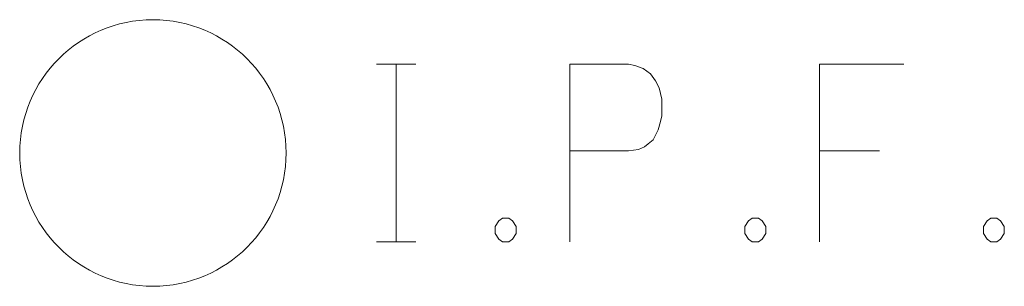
# Model space of a CAD drawing. Extents: x 2286160 to 2289356, y 637815 to 640647.
# Tile 51 of 52: x 2287971.27 to 2287980.14, y 639514.43 to 639516.83. Entities that reach past the tile are written whole.
import ezdxf

# ---------------------------------------------------------------- set-up
doc = ezdxf.new("R2010")
doc.units = 0
doc.header["$LTSCALE"] = 20
doc.header["$MEASUREMENT"] = 0
doc.layers.add('SV_X_Mon_Cells_Found', color=7, linetype='Continuous', lineweight=0)

msp = doc.modelspace()

# ---------------------------------------------------------------- linework, layer by layer
at = {"layer": 'SV_X_Mon_Cells_Found', "flags": 128}
for points in [[(2287974.4843, 639516.4274), (2287974.837, 639516.4274)], [(2287974.6606, 639514.8274), (2287974.6606, 639516.4274)], [(2287976.2259, 639514.8274), (2287976.2259, 639516.4274), (2287976.755, 639516.4274), (2287976.8102, 639516.4147), (2287976.8873, 639516.3895), (2287976.9204, 639516.3643), (2287976.9534, 639516.3391), (2287976.9975, 639516.2762), (2287977.0307, 639516.2131), (2287977.0527, 639516.1124), (2287977.0527, 639515.9612), (2287977.0416, 639515.9108), (2287977.0196, 639515.8352), (2287976.9755, 639515.7471), (2287976.9314, 639515.7092), (2287976.8984, 639515.684), (2287976.8432, 639515.6588), (2287976.755, 639515.6463), (2287976.2259, 639515.6463)], [(2287979.2353, 639516.4274), (2287978.4746, 639516.4274), (2287978.4746, 639514.8274)], [(2287978.4746, 639515.6463), (2287979.0148, 639515.6463)], [(2287975.6197, 639515.0417), (2287975.6748, 639515.0417), (2287975.7079, 639515.0165), (2287975.7409, 639514.9661), (2287975.7409, 639514.903), (2287975.7079, 639514.8526), (2287975.6748, 639514.8274), (2287975.6197, 639514.8274), (2287975.5866, 639514.8526), (2287975.5536, 639514.903), (2287975.5536, 639514.9661), (2287975.5866, 639515.0165), (2287975.6197, 639515.0417)], [(2287977.8684, 639515.0417), (2287977.9234, 639515.0417), (2287977.9566, 639515.0165), (2287977.9896, 639514.9661), (2287977.9896, 639514.903), (2287977.9566, 639514.8526), (2287977.9234, 639514.8274), (2287977.8684, 639514.8274), (2287977.8353, 639514.8526), (2287977.8023, 639514.903), (2287977.8023, 639514.9661), (2287977.8353, 639515.0165), (2287977.8684, 639515.0417)], [(2287980.0178, 639515.0417), (2287980.0728, 639515.0417), (2287980.106, 639515.0165), (2287980.139, 639514.9661), (2287980.139, 639514.903), (2287980.106, 639514.8526), (2287980.0728, 639514.8274), (2287980.0178, 639514.8274), (2287979.9846, 639514.8526), (2287979.9517, 639514.903), (2287979.9517, 639514.9661), (2287979.9846, 639515.0165), (2287980.0178, 639515.0417)], [(2287974.4843, 639514.8274), (2287974.837, 639514.8274)]]:
    msp.add_lwpolyline(points, dxfattribs=at)
at = {"layer": 'SV_X_Mon_Cells_Found'}
msp.add_circle((2287972.4699, 639515.6274), 1.2, dxfattribs=at)

doc.saveas('drawing.dxf')
